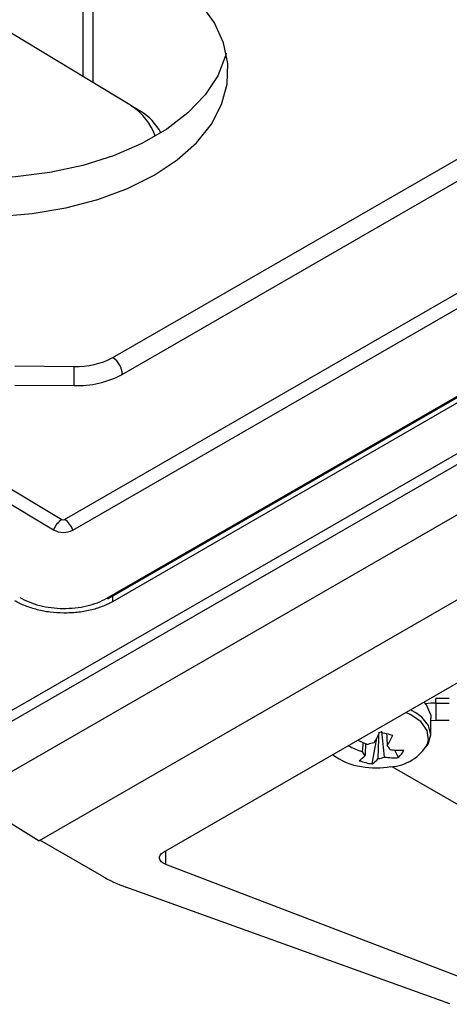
# Model space of a CAD drawing. Header units: millimetres. Extents: x 15231 to 16570, y 10019 to 11489.
# Tile 35 of 206: x 16340 to 16372, y 10037 to 10109. Entities that reach past the tile are written whole.
import ezdxf

# ---------------------------------------------------------------- set-up
doc = ezdxf.new("R2010")
doc.units = ezdxf.units.MM

msp = doc.modelspace()

# ---------------------------------------------------------------- linework, layer by layer
at = {"color": 7, "linetype": 'Continuous', "lineweight": 25}
for p, q in [((16495.895, 10148.189), (16339.761, 10058.055)), ((16339.767, 10058.867), (16495.194, 10148.593)), ((16343.656, 10072.857), (16472.005, 10146.951)), ((16499.083, 10146.347), (16336.572, 10052.532)), ((16347.182, 10084.729), (16453.122, 10145.887)), ((16347.877, 10083.497), (16453.817, 10144.655)), ((16504.479, 10143.232), (16341.783, 10049.31)), ((16350.891, 10048.48), (16505.978, 10138.01)), ((16348.548, 10103.169), (16328.188, 10115.51)), ((16345.009, 10105.314), (16345.009, 10115.657)), ((16345.716, 10115.443), (16345.716, 10104.885)), ((16282.284, 10109.408), (16343.46, 10072.859)), ((16349.188, 10102.8), (16348.515, 10103.189)), ((16344.262, 10072.086), (16384.691, 10095.426)), ((16346.736, 10067.083), (16388.765, 10091.346)), ((16346.864, 10067.069), (16388.959, 10091.37)), ((16390.279, 10091.729), (16347.154, 10066.834)), ((16340.011, 10084.113), (16344.354, 10084.069)), ((16339.998, 10082.716), (16344.341, 10082.672)), ((16337.371, 10075.369), (16342.842, 10072.101)), ((16347.148, 10067.233), (16347.154, 10066.834)), ((16371.812, 10059.735), (16370.82, 10059.735)), ((16370.82, 10059.404), (16371.812, 10059.404)), ((16370.456, 10057.114), (16370.456, 10058.303)), ((16370.456, 10058.113), (16370.82, 10058.146)), ((16370.82, 10058.146), (16371.812, 10058.146)), ((16366.174, 10054.943), (16366.505, 10056.827)), ((16368.093, 10055.403), (16367.817, 10055.959)), ((16367.613, 10054.756), (16397.812, 10037.322)), ((16336.572, 10052.532), (16341.783, 10049.31)), ((16346.374, 10046.731), (16341.845, 10049.345)), ((16351.045, 10048.569), (16351.045, 10047.591)), ((16351.045, 10047.591), (16373.09, 10039.147)), ((16371.847, 10037.368), (16348.146, 10045.917))]:
    msp.add_line(p, q, dxfattribs=at)
at = {"color": 7, "linetype": 'Continuous', "lineweight": 25, "flags": 128}
for points in [[(16350.203, 10098.093), (16351.897, 10099.22), (16353.302, 10100.477), (16354.393, 10101.84), (16355.148, 10103.282), (16355.552, 10104.775), (16355.597, 10106.29), (16355.283, 10107.798), (16354.615, 10109.269), (16353.607, 10110.674), (16352.278, 10111.987), (16350.654, 10113.181), (16348.767, 10114.234), (16346.653, 10115.125), (16344.353, 10115.836), (16341.913, 10116.354), (16339.38, 10116.669)], [(16355.485, 10107.043), (16355.438, 10106.856), (16354.857, 10105.385), (16353.932, 10103.979), (16352.681, 10102.666), (16351.127, 10101.471), (16349.302, 10100.417), (16347.241, 10099.526), (16344.984, 10098.813), (16342.574, 10098.294), (16340.06, 10097.979), (16337.489, 10097.872), (16334.911, 10097.977), (16332.378, 10098.292), (16329.938, 10098.81), (16327.638, 10099.521), (16325.524, 10100.412), (16323.637, 10101.465), (16322.013, 10102.659), (16320.684, 10103.972), (16319.676, 10105.377), (16319.008, 10106.848), (16318.806, 10107.603)], [(16338.735, 10095.067), (16341.284, 10095.278), (16343.752, 10095.697), (16346.091, 10096.314), (16348.255, 10097.118), (16350.203, 10098.093)], [(16370.44, 10058.583), (16370.15, 10059.262), (16369.985, 10059.463)], [(16370.227, 10056.418), (16370.298, 10056.704), (16370.203, 10057.398), (16369.741, 10058.041), (16368.958, 10058.57), (16368.623, 10058.717)], [(16369.374, 10058.694), (16369.007, 10058.893), (16368.964, 10058.914)], [(16370.119, 10056.186), (16370.257, 10056.393), (16370.456, 10057.072), (16370.3, 10057.754), (16369.802, 10058.38), (16369.374, 10058.694)], [(16351.045, 10047.591), (16350.875, 10047.673), (16350.741, 10047.774), (16350.649, 10047.89), (16350.603, 10048.014), (16350.605, 10048.142), (16350.656, 10048.266), (16350.753, 10048.381), (16350.891, 10048.48)]]:
    msp.add_lwpolyline(points, dxfattribs=at)
at = {"color": 7, "linetype": 'Continuous', "lineweight": 25}
for centre, radius, start, end in [((16346.221, 10099.542), 4.308, 19.09142, 57.31284), ((16347.167, 10099.373), 3.979, 27.29914, 59.46788), ((16344.526, 10089.721), 5.655, 268.24945, 298.00995), ((16346.341, 10083.443), 1.536, 2.02238, 56.82278), ((16233.755, 10084.354), 110.599, 359.12884, 359.85239), ((16344.557, 10089.737), 7.068, 268.24945, 298.00995), ((16344.303, 10071.54), 1.566, 122.5815, 159.00021), ((16343.56, 10073.043), 0.209, 241.58756, 297.26273), ((16342.805, 10071.564), 1.548, 19.73484, 56.64912), ((16343.565, 10073.438), 1.521, 241.58756, 297.26273), ((16346.812, 10067.183), 0.125, 232.77575, 294.58047), ((16370.816, 10054.667), 4.737, 89.94705, 98.86935), ((16357.396, 10061.745), 10.352, 329.46429, 334.49603), ((16370.273, 10069.977), 13.172, 254.43777, 258.6951), ((16368.591, 10064.012), 8.113, 244.54863, 250.26375), ((16358.348, 10061.518), 10.352, 329.46429, 334.49603), ((16368.223, 10063.524), 8.18, 242.34545, 250.24526), ((16365.937, 10055.968), 0.5, 196.56796, 234.81292), ((16366.422, 10055.009), 1.481, 94.25327, 112.67189), ((16366.976, 10055.849), 0.5, 16.56796, 54.81292), ((16368.214, 10062.243), 6.297, 263.08362, 272.49082), ((16367.369, 10058.007), 3.27, 272.82072, 330.91826), ((16365.553, 10057.639), 3.385, 318.63906, 330.10157), ((16366.032, 10059.254), 4.559, 232.70928, 261.8116), ((16363.654, 10057.319), 2.66, 306.11158, 318.57788), ((16367.066, 10060.783), 5.908, 251.81588, 261.31698), ((16364.606, 10057.092), 2.66, 306.11158, 318.57788), ((16366.491, 10056.809), 1.481, 274.25327, 292.67189), ((16367.82, 10061.693), 6.297, 263.08362, 272.49082), ((16366.456, 10061.152), 6.5, 260.49249, 279.50751), ((16351.849, 10056.319), 11.041, 240.27017, 250.40176)]:
    msp.add_arc(centre, radius, start, end, dxfattribs=at)
for points, knots in [([(16347.154, 10066.834), (16346.918, 10066.697), (16346.663, 10066.578), (16346.118, 10066.369), (16345.828, 10066.28), (16345.212, 10066.136), (16344.896, 10066.083), (16344.412, 10066.031), (16344.248, 10066.018), (16343.918, 10066.002), (16343.751, 10065.999), (16343.254, 10066.004), (16342.927, 10066.026), (16342.279, 10066.108), (16341.957, 10066.168), (16341.348, 10066.322), (16341.057, 10066.416), (16340.504, 10066.638), (16340.245, 10066.765), (16340.009, 10066.906)], [0, 0, 0, 0, 0.125, 0.125, 0.25, 0.25, 0.375, 0.375, 0.4375, 0.4375, 0.5, 0.5, 0.625, 0.625, 0.75, 0.75, 0.875, 0.875, 1, 1, 1, 1]), ([(16340.366, 10067.148), (16340.576, 10067.022), (16340.804, 10066.91), (16341.294, 10066.713), (16341.558, 10066.627), (16342.102, 10066.49), (16342.386, 10066.436), (16342.967, 10066.363), (16343.259, 10066.344), (16343.846, 10066.338), (16344.144, 10066.352), (16344.721, 10066.414), (16345.002, 10066.461), (16345.546, 10066.588), (16345.81, 10066.668), (16346.298, 10066.855), (16346.525, 10066.962), (16346.736, 10067.083)], [0, 0, 0, 0, 0.125, 0.125, 0.25, 0.25, 0.375, 0.375, 0.5, 0.5, 0.625, 0.625, 0.75, 0.75, 0.875, 0.875, 1, 1, 1, 1]), ([(16370.82, 10059.404), (16370.82, 10059.506), (16370.82, 10059.601), (16370.82, 10059.724), (16370.82, 10059.749), (16370.82, 10059.733)], [0, 0, 0, 0, 0.5, 0.5, 1, 1, 1, 1]), ([(16370.82, 10059.404), (16370.82, 10059.316), (16370.82, 10059.181), (16370.82, 10058.973), (16370.82, 10058.809), (16370.82, 10058.651), (16370.82, 10058.465), (16370.82, 10058.277), (16370.82, 10058.173), (16370.82, 10058.143), (16370.82, 10058.149), (16370.82, 10058.151)], [0, 0, 0, 0, 0.168348, 0.259103, 0.351924, 0.4449, 0.536081, 0.705703, 0.875326, 0.966507, 1, 1, 1, 1]), ([(16370.44, 10058.583), (16370.447, 10058.502), (16370.457, 10058.391), (16370.455, 10058.322), (16370.454, 10058.303)], [0, 0, 0, 0, 0.718161, 1, 1, 1, 1]), ([(16367.227, 10057.144), (16367.237, 10056.915), (16367.25, 10056.62), (16367.261, 10056.324), (16367.264, 10056.258)], [0, 0, 0, 0, 0.7767, 1, 1, 1, 1]), ([(16365.458, 10055.826), (16365.464, 10055.894), (16365.486, 10056.125), (16365.509, 10056.356), (16365.525, 10056.518)], [0, 0, 0, 0, 0.295301, 1, 1, 1, 1]), ([(16365.682, 10056.449), (16365.673, 10056.226), (16365.662, 10055.929), (16365.651, 10055.633), (16365.649, 10055.559)], [0, 0, 0, 0, 0.751933, 1, 1, 1, 1])]:
    msp.add_open_spline(points, degree=3, knots=knots, dxfattribs=at)
for points in [[(16366.601, 10055.332), (16366.624, 10055.98), (16366.648, 10056.629), (16366.673, 10057.28)], [(16367.061, 10055.442), (16367.005, 10056.072), (16366.947, 10056.701), (16366.886, 10057.331)]]:
    msp.add_open_spline(points, degree=3, dxfattribs=at)

doc.saveas('drawing.dxf')
